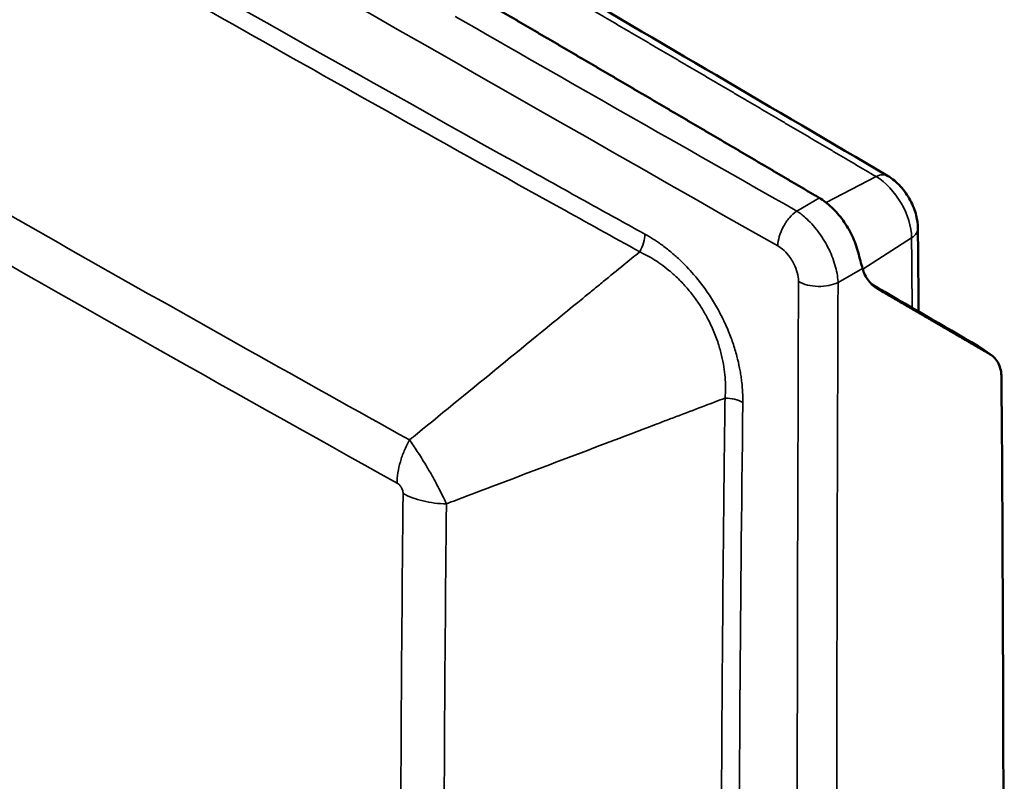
# Model space of a CAD drawing. Header units: inches. Extents: x 0.2 to 50.9, y 0.9 to 32.1.
# Tile 52 of 95: x 38.8 to 41.8, y 9.9 to 12.3. Entities that reach past the tile are written whole.
import ezdxf

# ---------------------------------------------------------------- set-up
doc = ezdxf.new("R2010")
doc.units = ezdxf.units.IN
doc.header["$LTSCALE"] = 1.5
doc.header["$MEASUREMENT"] = 0
doc.layers.add('Visible (ANSI)', color=7, linetype='Continuous', lineweight=50)
doc.layers.add('Visible Narrow (ANSI)', color=7, linetype='Continuous', lineweight=35)

msp = doc.modelspace()

# ---------------------------------------------------------------- linework, layer by layer
at = {"layer": 'Visible (ANSI)'}
for p, q in [((40.2327, 12.2221), (40.2327, 12.2221)), ((41.757, 11.2577), (41.7936, 11.2329))]:
    msp.add_line(p, q, dxfattribs=at)
for points, degree in [([(40.436, 12.3886), (40.7833, 12.1858), (41.1305, 11.9823), (41.4778, 11.7779)], 3), ([(41.5699, 11.6184), (41.5707, 11.534), (41.5714, 11.4497), (41.5721, 11.3654)], 3), ([(41.4289, 11.4486), (41.537, 11.3858), (41.645, 11.323), (41.7529, 11.2603)], 3), ([(41.7901, 11.2351), (41.7217, 11.2749), (41.6532, 11.3147), (41.5846, 11.3546), (41.5161, 11.3944), (41.4475, 11.4343)], 5), ([(41.7529, 11.2603), (41.7541, 11.2596), (41.7553, 11.2589), (41.7564, 11.2581)], 3), ([(41.757, 11.2577), (41.757, 11.2577), (41.757, 11.2577), (41.757, 11.2577)], 3), ([(41.8244, 7.4573), (41.8329, 8.6881), (41.8329, 9.9239), (41.8244, 11.1645)], 3)]:
    msp.add_open_spline(points, degree=degree, dxfattribs=at)
for points, degree, knots in [([(41.2702, 11.7108), (41.2702, 11.7108), (41.2702, 11.7108), (41.2702, 11.7108), (41.2702, 11.7108), (41.2701, 11.7108), (41.2701, 11.7108), (41.2701, 11.7108), (41.2701, 11.7108), (41.2701, 11.7108), (41.1559, 11.778), (41.0417, 11.8451), (40.9275, 11.9122), (40.8133, 11.9793), (40.6991, 12.0462), (40.5848, 12.1131), (40.4706, 12.18), (40.3564, 12.2468), (40.2422, 12.3135)], 9, [0, 0, 0, 0, 0, 0, 0, 0, 0, 0, 0.000012, 0.000012, 0.000012, 0.000012, 0.000012, 0.000012, 0.000012, 0.000012, 0.000012, 1, 1, 1, 1, 1, 1, 1, 1, 1, 1]), ([(41.4778, 11.7779), (41.492, 11.7695), (41.5053, 11.7585), (41.5284, 11.7334), (41.5386, 11.719), (41.5547, 11.689), (41.5609, 11.6732), (41.568, 11.6445), (41.5698, 11.6313), (41.5699, 11.6184)], 3, [0, 0, 0, 0, 0.2220246, 0.2220246, 0.4413586, 0.4413586, 0.6537865, 0.6537865, 0.8277022, 0.8277022, 0.8277022, 0.8277022]), ([(41.2702, 11.7108), (41.2829, 11.7033), (41.2956, 11.6936), (41.32, 11.6704), (41.3316, 11.6571), (41.3527, 11.6277), (41.362, 11.612), (41.3776, 11.5793), (41.3838, 11.5626), (41.3882, 11.5461)], 3, [0, 0, 0, 0, 0.2287892, 0.2287892, 0.4599755, 0.4599755, 0.6908258, 0.6908258, 0.9212605, 0.9212605, 0.9212605, 0.9212605]), ([(41.3882, 11.5461), (41.3906, 11.537), (41.3929, 11.5282), (41.3973, 11.5115), (41.3994, 11.5038), (41.4015, 11.4967)], 3, [0, 0, 0, 0, 0.1283681, 0.1283681, 0.2566894, 0.2566894, 0.2566894, 0.2566894]), ([(41.4475, 11.4343), (41.4366, 11.4406), (41.4271, 11.4492), (41.4115, 11.4703), (41.4055, 11.4827), (41.4015, 11.4967)], 3, [-0.5094449, -0.5094449, -0.5094449, -0.5094449, -0.2544864, -0.2544864, -0.0000004, -0.0000004, -0.0000004, -0.0000004]), ([(41.8244, 11.1645), (41.8243, 11.1806), (41.8212, 11.1952), (41.8094, 11.2194), (41.8009, 11.2288), (41.7901, 11.2351)], 3, [0, 0, 0, 0, 0.2498486, 0.2498486, 0.4996973, 0.4996973, 0.4996973, 0.4996973])]:
    msp.add_open_spline(points, degree=degree, knots=knots, dxfattribs=at)
at = {"layer": 'Visible Narrow (ANSI)'}
for p, q in [((40.1946, 12.2439), (40.1946, 12.2439)), ((40.2136, 12.233), (40.2136, 12.233)), ((40.2293, 12.224), (40.2293, 12.224)), ((40.2324, 12.2224), (40.2324, 12.2224)), ((41.2906, 11.6968), (41.443, 11.7757)), ((41.2012, 11.671), (41.2702, 11.7108)), ((41.2178, 11.6592), (41.2178, 11.6592)), ((41.4022, 11.4943), (41.5507, 11.5894)), ((41.4015, 11.4967), (41.327, 11.4537)), ((41.7901, 11.2351), (41.7535, 11.2599))]:
    msp.add_line(p, q, dxfattribs=at)
for centre, major_axis, ratio, start_param, end_param in [((163.2249, 16.1699), (-185.4284, 62.0033), 0.27161, 0.908544, 0.946291), ((163.2954, 16.2531), (185.454, -62.0286), 0.271509, 4.080485, 4.087902), ((41.4397, 11.7133), (0.038, 0.0646), 0.571707, 0, 0.737855), ((41.442, 11.6508), (0.0769, -0.1331), 0.57735, 0.795699, 2.346467), ((41.4949, 11.6177), (0.075, 0.0007), 0.571372, 5.545049, 6.283185), ((75.7989, 111.457), (20.2231, 179.5614), 0.156329, 2.178965, 2.211246), ((75.8935, 111.4679), (-20.2076, -179.581), 0.156198, 5.320546, 5.352821), ((222.7933, 61.2358), (153.8883, 132.2632), 0.7314, 2.568776, 2.592013), ((222.4651, 61.9235), (154.1856, 133.6416), 0.730173, 2.567706, 2.586983), ((222.581, 61.9207), (-154.1501, -133.6941), 0.730082, 5.709078, 5.728346)]:
    msp.add_ellipse(centre, major_axis=major_axis, ratio=ratio, start_param=start_param, end_param=end_param, dxfattribs=at)
for points, degree, knots in [([(40.7391, 11.6009), (40.7067, 11.6188), (40.6742, 11.6367), (40.6418, 11.6546), (40.6095, 11.6725), (40.5771, 11.6904), (40.5447, 11.7083), (40.48, 11.7442), (40.4152, 11.7802), (40.3506, 11.8161), (39.1865, 12.4637), (38.0356, 13.1267), (36.8977, 13.8054), (36.8411, 13.8392), (36.7859, 13.8722), (36.7293, 13.9061), (36.6735, 13.9395), (36.6168, 13.9734), (36.5613, 14.0067), (36.5139, 14.0352), (36.4666, 14.0637), (36.4196, 14.092), (36.4108, 14.0973), (36.4021, 14.1025), (36.3932, 14.1079), (36.3843, 14.1132), (36.3754, 14.1186), (36.3665, 14.124), (36.3575, 14.1294), (36.3485, 14.1348), (36.3396, 14.1402), (36.3306, 14.1456), (36.3217, 14.151), (36.3129, 14.1563)], 3, [0, 0, 0, 0, 0.0216418, 0.0216418, 0.0216418, 0.0432835, 0.0432835, 0.0432835, 0.0865671, 0.0865671, 0.0865671, 0.865718, 0.865718, 0.865718, 0.9045161, 0.9045161, 0.9045161, 0.9427858, 0.9427858, 0.9427858, 0.9755132, 0.9755132, 0.9755132, 0.9816349, 0.9816349, 0.9816349, 0.9877565, 0.9877565, 0.9877565, 0.9938782, 0.9938782, 0.9938782, 1, 1, 1, 1]), ([(40.7235, 11.547), (40.6422, 11.5918), (40.5611, 11.6367), (40.48, 11.6817), (39.8132, 12.0516), (39.1507, 12.4265), (38.4925, 12.8065), (38.1233, 13.0196), (37.7556, 13.2344), (37.3892, 13.4507), (37.2126, 13.5549), (37.0362, 13.6596), (36.86, 13.7648), (36.8535, 13.7686), (36.8471, 13.7725), (36.8407, 13.7763), (36.755, 13.8274), (36.6661, 13.8806), (36.5747, 13.9355), (36.484, 13.9899), (36.3907, 14.046), (36.2962, 14.1031)], 3, [0, 0, 0, 0, 0.0542112, 0.0542112, 0.0542112, 0.5, 0.5, 0.5, 0.75, 0.75, 0.75, 0.8705927, 0.8705927, 0.8705927, 0.875, 0.875, 0.875, 0.9377268, 0.9377268, 0.9377268, 1, 1, 1, 1]), ([(36.1491, 13.2115), (36.1493, 13.2114), (36.1495, 13.2113), (36.1497, 13.2112), (36.1951, 13.1839), (36.2406, 13.1567), (36.2861, 13.1294), (36.3374, 13.0987), (36.3888, 13.068), (36.44, 13.0375), (36.4914, 13.0068), (36.5428, 12.9762), (36.5941, 12.9457), (36.606, 12.9386), (36.6179, 12.9315), (36.6298, 12.9244), (36.7098, 12.8769), (36.7896, 12.8296), (36.8693, 12.7824), (36.8804, 12.7759), (36.8915, 12.7693), (36.9026, 12.7628), (36.9711, 12.7223), (37.0391, 12.6821), (37.1082, 12.6415), (37.429, 12.4527), (37.7508, 12.2651), (38.0736, 12.0787), (38.7194, 11.7058), (39.3692, 11.3379), (40.0231, 10.9749)], 3, [0, 0, 0, 0, 0.000165, 0.000165, 0.000165, 0.035621, 0.035621, 0.035621, 0.075598, 0.075598, 0.075598, 0.11568, 0.11568, 0.11568, 0.125, 0.125, 0.125, 0.1875, 0.1875, 0.1875, 0.196204, 0.196204, 0.196204, 0.25, 0.25, 0.25, 0.5, 0.5, 0.5, 1, 1, 1, 1]), ([(39.9851, 10.8439), (38.9337, 11.4277), (37.8929, 12.024), (36.8628, 12.6329), (36.7598, 12.6938), (36.6569, 12.7548), (36.5541, 12.8159), (36.5027, 12.8465), (36.4513, 12.8771), (36.3999, 12.9077), (36.3486, 12.9384), (36.2972, 12.969), (36.246, 12.9997), (36.2004, 13.027), (36.1549, 13.0543), (36.1095, 13.0815), (36.1093, 13.0816), (36.1091, 13.0818), (36.1089, 13.0819)], 3, [-1, -1, -1, -1, -0.1965626, -0.1965626, -0.1965626, -0.1162181, -0.1162181, -0.1162181, -0.0760459, -0.0760459, -0.0760459, -0.0358736, -0.0358736, -0.0358736, -0.000166, -0.000166, -0.000166, 0, 0, 0, 0]), ([(40.4263, 12.3717), (40.5393, 12.3058), (40.6523, 12.2398), (40.7652, 12.1737), (40.8782, 12.1075), (40.9912, 12.0413), (41.1041, 11.975), (41.2171, 11.9086), (41.3301, 11.8422), (41.443, 11.7757), (41.443, 11.7757), (41.443, 11.7757), (41.443, 11.7757), (41.443, 11.7757), (41.443, 11.7757), (41.443, 11.7757), (41.443, 11.7757), (41.443, 11.7757)], 9, [0.7807774, 0.7807774, 0.7807774, 0.7807774, 0.7807774, 0.7807774, 0.7807774, 0.7807774, 0.7807774, 0.7807774, 0.990099, 0.990099, 0.990099, 0.990099, 0.990099, 0.990099, 0.990099, 0.990099, 0.9901014, 0.9901014, 0.9901014, 0.9901014, 0.9901014, 0.9901014, 0.9901014, 0.9901014, 0.9901014, 0.9901014]), ([(41.2012, 11.671), (41.1936, 11.6656), (41.186, 11.6587), (41.1791, 11.6506), (41.1722, 11.6426), (41.1659, 11.6334), (41.1607, 11.6238), (41.1554, 11.6141), (41.1512, 11.6039), (41.1483, 11.5939), (41.1454, 11.5838), (41.1438, 11.574), (41.1436, 11.565)], 3, [0, 0, 0, 0, 0.25, 0.25, 0.25, 0.5, 0.5, 0.5, 0.75, 0.75, 0.75, 1, 1, 1, 1]), ([(41.327, 11.4537), (41.327, 11.4547), (41.3269, 11.4556), (41.3269, 11.4566), (41.3259, 11.4725), (41.3228, 11.4898), (41.3176, 11.5074), (41.3124, 11.525), (41.3052, 11.543), (41.2963, 11.5604), (41.2875, 11.5778), (41.2769, 11.5947), (41.2653, 11.61), (41.2536, 11.6254), (41.2409, 11.6392), (41.2278, 11.6508), (41.219, 11.6586), (41.2101, 11.6653), (41.2012, 11.671)], 3, [0.0000001, 0.0000001, 0.0000001, 0.0000001, 0.0129737, 0.0129737, 0.0129737, 0.2244555, 0.2244555, 0.2244555, 0.4359373, 0.4359373, 0.4359373, 0.6474921, 0.6474921, 0.6474921, 0.8590468, 0.8590468, 0.8590468, 1, 1, 1, 1]), ([(40.7235, 11.547), (40.7284, 11.5558), (40.7323, 11.5651), (40.7376, 11.5835), (40.739, 11.5926), (40.7391, 11.6009)], 3, [0.0000006, 0.0000006, 0.0000006, 0.0000006, 0.5, 0.5, 0.9999996, 0.9999996, 0.9999996, 0.9999996]), ([(40.7391, 11.6009), (40.7478, 11.5961), (40.7564, 11.5909), (40.7649, 11.5855), (40.7692, 11.5828), (40.7734, 11.58), (40.7777, 11.5771), (40.7819, 11.5742), (40.7856, 11.5717), (40.7903, 11.5683), (40.7996, 11.5615), (40.8089, 11.5543), (40.8179, 11.5468), (40.8224, 11.543), (40.8269, 11.5392), (40.8314, 11.5352), (40.8358, 11.5313), (40.8396, 11.5278), (40.8446, 11.5232), (40.8595, 11.5091), (40.8738, 11.4941), (40.8874, 11.4783), (40.892, 11.473), (40.896, 11.4683), (40.9009, 11.4622), (40.9205, 11.4378), (40.9382, 11.412), (40.9543, 11.3846), (40.9623, 11.3709), (40.9698, 11.357), (40.9767, 11.3428), (40.9801, 11.3358), (40.9835, 11.3286), (40.9867, 11.3214), (40.9899, 11.3143), (40.9932, 11.3063), (40.9958, 11.2997), (41.0011, 11.2866), (41.0059, 11.2734), (41.0102, 11.2601), (41.0123, 11.2535), (41.0143, 11.2468), (41.0162, 11.2401), (41.0181, 11.2335), (41.0201, 11.2259), (41.0215, 11.2201), (41.0244, 11.2083), (41.0269, 11.1966), (41.029, 11.1849), (41.0301, 11.1791), (41.031, 11.1733), (41.0319, 11.1674), (41.0327, 11.1616), (41.0336, 11.1552), (41.0341, 11.15), (41.0365, 11.1294), (41.0375, 11.1091), (41.0372, 11.0891)], 3, [0.0000002, 0.0000002, 0.0000002, 0.0000002, 0.0625, 0.0625, 0.0625, 0.09375, 0.09375, 0.09375, 0.125, 0.125, 0.125, 0.1875, 0.1875, 0.1875, 0.21875, 0.21875, 0.21875, 0.25, 0.25, 0.25, 0.34375, 0.34375, 0.34375, 0.375, 0.375, 0.375, 0.5, 0.5, 0.5, 0.5625, 0.5625, 0.5625, 0.59375, 0.59375, 0.59375, 0.625, 0.625, 0.625, 0.6875, 0.6875, 0.6875, 0.71875, 0.71875, 0.71875, 0.75, 0.75, 0.75, 0.8125, 0.8125, 0.8125, 0.84375, 0.84375, 0.84375, 0.875, 0.875, 0.875, 1, 1, 1, 1]), ([(41.2067, 11.4564), (41.2067, 11.4569), (41.2067, 11.4574), (41.2067, 11.4579), (41.2065, 11.466), (41.2053, 11.4748), (41.2029, 11.4838), (41.2005, 11.4927), (41.197, 11.5018), (41.1926, 11.5105), (41.1913, 11.5132), (41.1899, 11.5158), (41.1884, 11.5184), (41.185, 11.5243), (41.1811, 11.53), (41.177, 11.5353), (41.171, 11.5428), (41.1644, 11.5496), (41.1576, 11.5553), (41.153, 11.5591), (41.1483, 11.5623), (41.1436, 11.565)], 3, [0, 0, 0, 0, 0.0129466, 0.0129466, 0.0129466, 0.2241923, 0.2241923, 0.2241923, 0.435805, 0.435805, 0.435805, 0.5, 0.5, 0.5, 0.6477076, 0.6477076, 0.6477076, 0.8593214, 0.8593214, 0.8593214, 1, 1, 1, 1]), ([(40.0231, 10.9749), (40.0313, 10.9815), (40.0394, 10.9881), (40.0475, 10.9948), (40.2104, 11.1279), (40.3876, 11.2727), (40.55, 11.4053), (40.5603, 11.4138), (40.5707, 11.4222), (40.5811, 11.4307), (40.5915, 11.4392), (40.6019, 11.4477), (40.6124, 11.4563), (40.6334, 11.4734), (40.6545, 11.4907), (40.6757, 11.508), (40.6917, 11.5211), (40.7076, 11.5341), (40.7235, 11.547)], 3, [-1, -1, -1, -1, -0.9643732, -0.9643732, -0.9643732, -0.2506126, -0.2506126, -0.2506126, -0.2051042, -0.2051042, -0.2051042, -0.1595957, -0.1595957, -0.1595957, -0.0685788, -0.0685788, -0.0685788, -0.0000001, -0.0000001, -0.0000001, -0.0000001]), ([(40.7235, 11.547), (40.7287, 11.5446), (40.7339, 11.542), (40.7392, 11.5393), (40.7471, 11.5352), (40.755, 11.5308), (40.763, 11.5259), (40.7711, 11.521), (40.7792, 11.5156), (40.7875, 11.5097), (40.7957, 11.5038), (40.8041, 11.4974), (40.8125, 11.4904), (40.821, 11.4834), (40.8295, 11.4759), (40.838, 11.4676), (40.8468, 11.4591), (40.8557, 11.4499), (40.8645, 11.4399), (40.8733, 11.4299), (40.8819, 11.4192), (40.8904, 11.4078), (40.897, 11.3988), (40.9035, 11.3894), (40.9097, 11.3797), (40.9159, 11.3699), (40.9218, 11.3599), (40.9273, 11.3498), (40.9347, 11.3361), (40.9414, 11.3222), (40.9473, 11.3085), (40.9531, 11.2948), (40.9582, 11.2812), (40.9625, 11.2679), (40.9665, 11.2555), (40.9699, 11.2433), (40.9727, 11.2315), (40.9755, 11.2198), (40.9777, 11.2084), (40.9794, 11.1974), (40.9811, 11.1863), (40.9823, 11.1757), (40.9831, 11.1655), (40.9839, 11.1553), (40.9843, 11.1454), (40.9843, 11.1359), (40.9844, 11.1242), (40.9839, 11.1129), (40.983, 11.1022)], 3, [0.0000004, 0.0000004, 0.0000004, 0.0000004, 0.042519, 0.042519, 0.042519, 0.1050387, 0.1050387, 0.1050387, 0.1675583, 0.1675583, 0.1675583, 0.2300779, 0.2300779, 0.2300779, 0.2925975, 0.2925975, 0.2925975, 0.3572167, 0.3572167, 0.3572167, 0.4218359, 0.4218359, 0.4218359, 0.4729695, 0.4729695, 0.4729695, 0.5241032, 0.5241032, 0.5241032, 0.5927566, 0.5927566, 0.5927566, 0.66141, 0.66141, 0.66141, 0.7261056, 0.7261056, 0.7261056, 0.7908011, 0.7908011, 0.7908011, 0.8554967, 0.8554967, 0.8554967, 0.9201923, 0.9201923, 0.9201923, 1, 1, 1, 1]), ([(41.2067, 11.4564), (41.2146, 11.452), (41.2239, 11.4485), (41.2441, 11.4436), (41.255, 11.4422), (41.277, 11.4418), (41.2881, 11.4427), (41.3089, 11.4466), (41.3186, 11.4497), (41.327, 11.4537)], 3, [0, 0, 0, 0, 0.25, 0.25, 0.5, 0.5, 0.75, 0.75, 1, 1, 1, 1]), ([(40.983, 11.1022), (40.9632, 11.0946), (40.9432, 11.0871), (40.9232, 11.0795), (40.8976, 11.0698), (40.8721, 11.0601), (40.8468, 11.0505), (40.8341, 11.0457), (40.8215, 11.0409), (40.809, 11.0361), (40.7964, 11.0314), (40.7839, 11.0266), (40.7714, 11.0219), (40.5753, 10.9475), (40.3614, 10.8664), (40.1647, 10.7919), (40.1549, 10.7882), (40.1451, 10.7845), (40.1354, 10.7808)], 3, [-1, -1, -1, -1, -0.928994, -0.928994, -0.928994, -0.8381986, -0.8381986, -0.8381986, -0.7928009, -0.7928009, -0.7928009, -0.7474033, -0.7474033, -0.7474033, -0.0353802, -0.0353802, -0.0353802, 0, 0, 0, 0]), ([(40.983, 7.2515), (40.9814, 7.3808), (40.9799, 7.5107), (40.9786, 7.6402), (40.9733, 8.1514), (40.9707, 8.663), (40.9707, 9.1749), (40.9707, 9.4959), (40.9718, 9.8173), (40.9738, 10.139), (40.9748, 10.2911), (40.976, 10.4434), (40.9774, 10.5957), (40.9775, 10.6044), (40.9776, 10.613), (40.9777, 10.6217), (40.9784, 10.696), (40.9792, 10.7731), (40.98, 10.8522), (40.9809, 10.9336), (40.9819, 11.0172), (40.983, 11.1022)], 3, [0, 0, 0, 0, 0.1010058, 0.1010058, 0.1010058, 0.5, 0.5, 0.5, 0.75, 0.75, 0.75, 0.8682627, 0.8682627, 0.8682627, 0.875, 0.875, 0.875, 0.9366103, 0.9366103, 0.9366103, 1, 1, 1, 1]), ([(41.0372, 11.0891), (41.0301, 11.0932), (41.0215, 11.0964), (41.0123, 11.0987), (41.003, 11.1009), (40.993, 11.1021), (40.983, 11.1022)], 3, [-1, -1, -1, -1, -0.499998, -0.499998, -0.499998, 0, 0, 0, 0]), ([(40.0231, 10.9749), (40.0171, 10.9642), (40.0117, 10.9532), (40.007, 10.9421), (40.0023, 10.9309), (39.9983, 10.9197), (39.9951, 10.9085), (39.9918, 10.8973), (39.9893, 10.8862), (39.9877, 10.8754), (39.986, 10.8645), (39.9852, 10.854), (39.9851, 10.8439)], 3, [0, 0, 0, 0, 0.25, 0.25, 0.25, 0.5, 0.5, 0.5, 0.75, 0.75, 0.75, 1, 1, 1, 1]), ([(40.1354, 10.7808), (40.1315, 10.789), (40.1272, 10.7978), (40.1227, 10.8069), (40.1161, 10.8204), (40.1087, 10.8347), (40.1008, 10.8493), (40.0969, 10.8567), (40.0928, 10.8641), (40.0886, 10.8714), (40.0844, 10.8788), (40.0801, 10.8862), (40.0758, 10.8935), (40.0715, 10.9008), (40.0671, 10.9079), (40.0627, 10.9149), (40.0584, 10.9219), (40.054, 10.9288), (40.0497, 10.9354), (40.0411, 10.9486), (40.0328, 10.9609), (40.0251, 10.9721), (40.0244, 10.973), (40.0238, 10.9739), (40.0231, 10.9749)], 3, [0.0000002, 0.0000002, 0.0000002, 0.0000002, 0.1430094, 0.1430094, 0.1430094, 0.352994, 0.352994, 0.352994, 0.4579863, 0.4579863, 0.4579863, 0.5629785, 0.5629785, 0.5629785, 0.6678747, 0.6678747, 0.6678747, 0.7727709, 0.7727709, 0.7727709, 0.9825634, 0.9825634, 0.9825634, 1, 1, 1, 1]), ([(40.0034, 10.8125), (40.0035, 10.8139), (40.0033, 10.8154), (40.0031, 10.8169), (40.0027, 10.8194), (40.002, 10.822), (40.001, 10.8247), (40.0004, 10.8261), (39.9998, 10.8275), (39.9991, 10.8288), (39.9988, 10.8294), (39.9985, 10.8299), (39.9982, 10.8305), (39.9977, 10.8313), (39.9972, 10.832), (39.9967, 10.8328), (39.9958, 10.8341), (39.9949, 10.8353), (39.994, 10.8364), (39.9931, 10.8375), (39.9921, 10.8385), (39.9911, 10.8394), (39.9893, 10.8412), (39.9874, 10.8426), (39.9856, 10.8437), (39.9854, 10.8438), (39.9853, 10.8438), (39.9851, 10.8439)], 3, [0, 0, 0, 0, 0.133116, 0.133116, 0.133116, 0.347815, 0.347815, 0.347815, 0.457116, 0.457116, 0.457116, 0.5, 0.5, 0.5, 0.564571, 0.564571, 0.564571, 0.674259, 0.674259, 0.674259, 0.783082, 0.783082, 0.783082, 0.984585, 0.984585, 0.984585, 1, 1, 1, 1]), ([(40.0034, 10.8125), (40.0122, 10.8076), (40.0217, 10.8031), (40.0319, 10.7992), (40.0421, 10.7953), (40.0529, 10.792), (40.0642, 10.7893), (40.0754, 10.7866), (40.0871, 10.7845), (40.0991, 10.783), (40.111, 10.7816), (40.1232, 10.7809), (40.1354, 10.7808)], 3, [-1, -1, -1, -1, -0.7500001, -0.7500001, -0.7500001, -0.5, -0.5, -0.5, -0.2499999, -0.2499999, -0.2499999, -0.0000002, -0.0000002, -0.0000002, -0.0000002])]:
    msp.add_open_spline(points, degree=degree, knots=knots, dxfattribs=at)
for points, degree in [([(41.5507, 11.5894), (41.5509, 11.5657), (41.5511, 11.5421), (41.5513, 11.5185), (41.5515, 11.4949), (41.5517, 11.4712), (41.5519, 11.4476), (41.5521, 11.424), (41.5523, 11.4004), (41.5525, 11.3768)], 9), ([(41.7535, 11.2599), (41.6454, 11.3227), (41.5372, 11.3856), (41.429, 11.4485)], 3), ([(41.4475, 11.4343), (41.4444, 11.4363), (41.4413, 11.4384), (41.4382, 11.4405)], 3), ([(41.7535, 11.2599), (41.7533, 11.2601), (41.7531, 11.2602), (41.7529, 11.2603)], 3), ([(41.7535, 11.2599), (41.7547, 11.2592), (41.7558, 11.2585), (41.757, 11.2577)], 3)]:
    msp.add_open_spline(points, degree=degree, dxfattribs=at)

doc.saveas('drawing.dxf')
